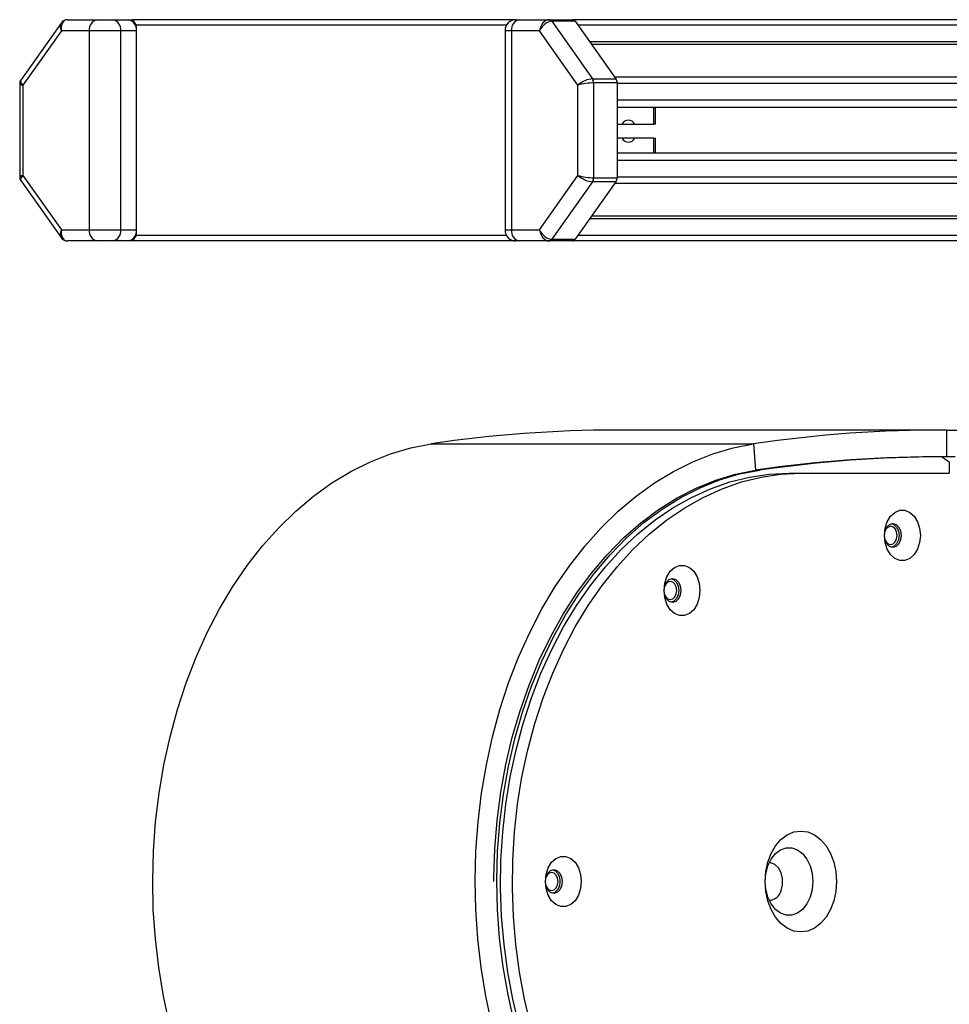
# Model space of a CAD drawing. Header units: millimetres. Extents: x 0 to 420, y 0 to 297.
# Tile 10 of 30: x 104 to 113, y 236 to 245. Entities that reach past the tile are written whole.
import ezdxf

# ---------------------------------------------------------------- set-up
doc = ezdxf.new("R2010")
doc.units = ezdxf.units.MM

msp = doc.modelspace()

# ---------------------------------------------------------------- linework, layer by layer
at = {"color": 7, "linetype": 'Continuous', "lineweight": 25}
for p, q in [((104.64644, 245.16298), (104.28205, 244.64765)), ((104.70499, 245.19329), (104.97319, 245.19329)), ((104.97319, 245.19329), (105.11461, 245.19329)), ((105.11461, 245.19329), (105.25603, 245.19329)), ((105.25603, 245.19329), (105.29139, 245.19329)), ((105.29139, 245.19329), (105.32675, 245.14329)), ((108.76228, 245.19329), (105.29139, 245.19329)), ((105.32675, 245.14329), (105.32675, 243.24329)), ((108.67568, 245.14329), (105.32675, 245.14329)), ((108.76228, 245.19329), (108.79157, 245.19329)), ((108.79157, 245.19329), (109.05977, 245.19329)), ((109.05977, 245.19329), (109.2719, 245.19329)), ((109.08477, 245.17865), (109.45296, 244.65794)), ((109.2969, 245.17865), (109.08477, 245.17865)), ((125.51593, 245.19329), (109.2719, 245.19329)), ((109.2969, 245.17865), (109.6651, 244.65794)), ((125.51593, 245.14329), (109.3219, 245.14329)), ((104.64893, 245.09329), (104.30144, 244.60187)), ((104.90248, 245.09329), (104.64893, 245.09329)), ((104.90248, 243.29329), (104.90248, 245.09329)), ((105.18532, 245.09329), (104.90248, 245.09329)), ((105.18532, 245.09329), (105.18532, 243.29329)), ((105.32675, 245.09329), (105.18532, 245.09329)), ((105.32675, 245.09329), (105.32675, 243.29329)), ((108.66228, 245.09329), (108.66228, 243.29329)), ((108.72086, 245.09329), (108.66228, 245.09329)), ((108.97441, 245.09329), (108.72086, 245.09329)), ((108.72086, 245.09329), (108.72086, 243.29329)), ((109.3219, 244.60187), (108.97441, 245.09329)), ((125.51593, 244.99329), (109.42796, 244.99329)), ((124.88369, 244.96779), (109.446, 244.96779)), ((124.74593, 244.67328), (109.65425, 244.67328)), ((104.27215, 244.61652), (104.27215, 243.77007)), ((104.30144, 244.60187), (104.30144, 243.78471)), ((109.3219, 243.78471), (109.3219, 244.60187)), ((109.45296, 244.65794), (109.6651, 244.65794)), ((109.46332, 244.62258), (109.46332, 243.764)), ((109.67545, 244.62258), (109.46332, 244.62258)), ((109.67545, 244.62258), (109.67545, 243.764)), ((124.74593, 244.61527), (109.67545, 244.61527)), ((109.67545, 244.46584), (109.67545, 244.39829)), ((124.61283, 244.46584), (109.67545, 244.46584)), ((124.54659, 244.39829), (109.67545, 244.39829)), ((110.00779, 244.24829), (110.00779, 244.39829)), ((110.02244, 244.24829), (110.02244, 244.39829)), ((109.67545, 244.24829), (109.72278, 244.24829)), ((109.72278, 244.24829), (109.83318, 244.24829)), ((109.83318, 244.24829), (110.00779, 244.24829)), ((110.02244, 244.24829), (110.00779, 244.24829)), ((109.72278, 244.12329), (109.67545, 244.12329)), ((109.83318, 244.12329), (109.72278, 244.12329)), ((110.00779, 244.12329), (109.83318, 244.12329)), ((110.00779, 244.12329), (110.02244, 244.12329)), ((110.00779, 243.98829), (110.00779, 244.12329)), ((110.02244, 243.98829), (110.02244, 244.12329)), ((109.67545, 243.98829), (109.67545, 243.92074)), ((124.54659, 243.98829), (109.67545, 243.98829)), ((124.61283, 243.92074), (109.67545, 243.92074)), ((104.30144, 243.78471), (104.64893, 243.29329)), ((108.97441, 243.29329), (109.3219, 243.78471)), ((104.28205, 243.73894), (104.64644, 243.2236)), ((109.45296, 243.72865), (109.08477, 243.20794)), ((109.6651, 243.72865), (109.2969, 243.20794)), ((109.6651, 243.72865), (109.45296, 243.72865)), ((109.46332, 243.764), (109.67545, 243.764)), ((124.74593, 243.7133), (109.65425, 243.7133)), ((124.74593, 243.77131), (109.67545, 243.77131)), ((124.74593, 243.41879), (109.446, 243.41879)), ((124.74593, 243.39329), (109.42796, 243.39329)), ((104.64893, 243.29329), (104.90248, 243.29329)), ((104.90248, 243.29329), (105.18532, 243.29329)), ((105.18532, 243.29329), (105.32675, 243.29329)), ((105.32675, 243.24329), (105.29139, 243.19329)), ((108.67568, 243.24329), (105.32675, 243.24329)), ((108.66228, 243.29329), (108.72086, 243.29329)), ((108.72086, 243.29329), (108.97441, 243.29329)), ((124.74593, 243.24329), (109.3219, 243.24329)), ((104.97319, 243.19329), (104.70499, 243.19329)), ((105.11461, 243.19329), (104.97319, 243.19329)), ((105.25603, 243.19329), (105.11461, 243.19329)), ((105.29139, 243.19329), (105.25603, 243.19329)), ((108.76228, 243.19329), (105.29139, 243.19329)), ((108.79157, 243.19329), (108.76228, 243.19329)), ((109.05977, 243.19329), (108.79157, 243.19329)), ((109.2719, 243.19329), (109.05977, 243.19329)), ((109.08477, 243.20794), (109.2969, 243.20794)), ((124.74555, 243.19329), (109.2719, 243.19329)), ((112.5904, 241.48347), (109.67359, 241.48347)), ((112.65448, 241.48329), (112.65414, 241.24329)), ((112.65448, 241.48329), (120.04341, 241.48329)), ((107.99397, 241.35907), (110.91079, 241.35907)), ((110.91079, 241.35907), (110.92851, 241.12039)), ((112.61023, 241.24309), (112.49736, 241.24309)), ((112.73369, 241.24329), (112.52667, 241.24329)), ((112.65414, 241.24329), (112.52667, 241.24329)), ((112.68066, 241.19329), (112.61023, 241.24309)), ((112.68066, 241.19329), (112.68066, 241.09329)), ((110.94044, 241.12215), (110.96747, 241.12215)), ((111.23109, 241.09329), (111.33715, 241.09329)), ((111.33715, 241.09329), (112.68066, 241.09329))]:
    msp.add_line(p, q, dxfattribs=at)
at = {"color": 7, "linetype": 'Continuous', "lineweight": 25, "flags": 128}
for points in [[(105.62699, 236.11446), (105.57229, 236.36745), (105.52961, 236.62502), (105.49913, 236.88603), (105.48098, 237.14934), (105.47525, 237.41376), (105.48196, 237.67814), (105.50108, 237.94131), (105.53253, 238.20209), (105.57617, 238.45934), (105.63181, 238.71192), (105.69919, 238.95871), (105.77803, 239.19862), (105.86797, 239.43059), (105.96861, 239.65359), (106.07951, 239.86663), (106.20019, 240.06878), (106.33009, 240.25914), (106.46866, 240.43686), (106.61527, 240.60116), (106.76929, 240.75132), (106.93002, 240.88666), (107.09675, 241.0066), (107.26876, 241.11059), (107.44527, 241.19819), (107.62551, 241.269), (107.80868, 241.3227), (107.99397, 241.35907)], [(108.54381, 236.11446), (108.48911, 236.36745), (108.44642, 236.62502), (108.41594, 236.88603), (108.39779, 237.14934), (108.39206, 237.41376), (108.39877, 237.67814), (108.4179, 237.94131), (108.44935, 238.20209), (108.49299, 238.45934), (108.54862, 238.71192), (108.61601, 238.95871), (108.69484, 239.19862), (108.78478, 239.43059), (108.88543, 239.65359), (108.99633, 239.86663), (109.117, 240.06878), (109.24691, 240.25914), (109.38547, 240.43686), (109.53209, 240.60116), (109.6861, 240.75132), (109.84683, 240.88666), (110.01357, 241.0066), (110.18557, 241.11059), (110.36209, 241.19819), (110.54233, 241.269), (110.7255, 241.3227), (110.91079, 241.35907)], [(108.56176, 237.40331), (108.56188, 237.43958), (108.57001, 237.69849), (108.59081, 237.95598), (108.62417, 238.21081), (108.66995, 238.46175), (108.7279, 238.70761), (108.79777, 238.9472), (108.87921, 239.17936), (108.97183, 239.40299), (109.07518, 239.617), (109.18878, 239.82036), (109.31206, 240.01211), (109.44445, 240.19131), (109.58529, 240.35711), (109.73393, 240.5087), (109.88963, 240.64536), (110.05166, 240.76644), (110.21923, 240.87134), (110.39154, 240.95957), (110.56775, 241.03071), (110.74703, 241.0844), (110.92851, 241.12039)], [(108.74611, 236.13102), (108.68932, 236.37969), (108.64496, 236.63337), (108.61324, 236.8908), (108.59432, 237.15075), (108.58828, 237.41193), (108.59517, 237.67306), (108.61494, 237.93288), (108.6475, 238.19011), (108.69269, 238.44349), (108.75029, 238.69178), (108.82002, 238.93378), (108.90153, 239.1683), (108.99443, 239.39419), (109.09827, 239.61034), (109.21253, 239.81571), (109.33666, 240.00928), (109.47005, 240.19012), (109.61205, 240.35733), (109.76196, 240.5101), (109.91905, 240.64768), (110.08256, 240.7694), (110.25169, 240.87467), (110.4256, 240.96297), (110.60345, 241.03386), (110.78436, 241.08701), (110.96747, 241.12215)], [(108.7906, 236.09786), (108.73276, 236.33897), (108.6868, 236.58515), (108.65297, 236.83523), (108.6314, 237.08801), (108.62222, 237.34229), (108.62546, 237.59686), (108.6411, 237.85051), (108.66907, 238.10203), (108.70924, 238.35022), (108.76142, 238.59391), (108.82535, 238.83193), (108.90074, 239.06314), (108.98723, 239.28645), (109.0844, 239.5008), (109.19178, 239.70516), (109.30888, 239.89856), (109.43513, 240.08008), (109.56993, 240.24885), (109.71264, 240.40408), (109.86258, 240.54502), (110.01903, 240.67101), (110.18126, 240.78143), (110.34848, 240.87577), (110.51991, 240.95358), (110.69472, 241.01449), (110.87208, 241.0582), (111.05116, 241.08451), (111.23109, 241.09329)], [(108.89667, 236.09786), (108.83882, 236.33897), (108.79287, 236.58515), (108.75903, 236.83523), (108.73747, 237.08801), (108.72829, 237.34229), (108.73152, 237.59686), (108.74716, 237.85051), (108.77514, 238.10203), (108.81531, 238.35022), (108.86748, 238.59391), (108.93142, 238.83193), (109.00681, 239.06314), (109.09329, 239.28645), (109.19046, 239.5008), (109.29785, 239.70516), (109.41495, 239.89856), (109.5412, 240.08008), (109.676, 240.24885), (109.81871, 240.40408), (109.96864, 240.54502), (110.1251, 240.67101), (110.28732, 240.78143), (110.45455, 240.87577), (110.62597, 240.95358), (110.80078, 241.01449), (110.97815, 241.0582), (111.15722, 241.08451), (111.33715, 241.09329)], [(112.09411, 240.53137), (112.10068, 240.59602), (112.11987, 240.65544), (112.15012, 240.70481), (112.18898, 240.74013), (112.2333, 240.75853), (112.27949, 240.75853), (112.32381, 240.74013), (112.36266, 240.70481), (112.39291, 240.65544), (112.4121, 240.59602), (112.41867, 240.53137), (112.4121, 240.46671), (112.39291, 240.40729), (112.36266, 240.35792), (112.32381, 240.32261), (112.27949, 240.3042), (112.2333, 240.3042), (112.18898, 240.32261), (112.15012, 240.35792), (112.11987, 240.40729), (112.10068, 240.46671), (112.09411, 240.53137)], [(112.09411, 240.53137), (112.0999, 240.5725), (112.11637, 240.60738), (112.14104, 240.63068), (112.17012, 240.63887), (112.19921, 240.63068), (112.22387, 240.60738), (112.24035, 240.5725), (112.24614, 240.53137), (112.24035, 240.49023), (112.22387, 240.45535), (112.19921, 240.43205), (112.17012, 240.42387), (112.14104, 240.43205), (112.11637, 240.45535), (112.0999, 240.49023), (112.09411, 240.53137)], [(112.20866, 240.53137), (112.20422, 240.56294), (112.19158, 240.5897), (112.17265, 240.60759), (112.15033, 240.61387), (112.128, 240.60759), (112.10908, 240.5897), (112.10025, 240.57368)], [(112.16023, 240.63795), (112.17942, 240.63068), (112.20408, 240.60738), (112.22055, 240.5725), (112.22634, 240.53137), (112.22055, 240.49023), (112.20408, 240.45535), (112.17942, 240.43205), (112.16023, 240.42478)], [(112.10025, 240.48905), (112.10908, 240.47303), (112.128, 240.45515), (112.15033, 240.44887), (112.17265, 240.45515), (112.19158, 240.47303), (112.20422, 240.49979), (112.20866, 240.53137)], [(110.10095, 240.03384), (110.10753, 240.0985), (110.12672, 240.15792), (110.15696, 240.20729), (110.19582, 240.24261), (110.24014, 240.26101), (110.28633, 240.26101), (110.33065, 240.24261), (110.36951, 240.20729), (110.39975, 240.15792), (110.41894, 240.0985), (110.42552, 240.03384), (110.41894, 239.96919), (110.39975, 239.90977), (110.36951, 239.8604), (110.33065, 239.82508), (110.28633, 239.80668), (110.24014, 239.80668), (110.19582, 239.82508), (110.15696, 239.8604), (110.12672, 239.90977), (110.10753, 239.96919), (110.10095, 240.03384)], [(110.10095, 240.03384), (110.10674, 240.07498), (110.12322, 240.10986), (110.14788, 240.13316), (110.17697, 240.14134), (110.20606, 240.13316), (110.23072, 240.10986), (110.2472, 240.07498), (110.25298, 240.03384), (110.2472, 239.99271), (110.23072, 239.95783), (110.20606, 239.93453), (110.17697, 239.92634), (110.14788, 239.93453), (110.12322, 239.95783), (110.10674, 239.99271), (110.10095, 240.03384)], [(110.16707, 240.14043), (110.18626, 240.13316), (110.21092, 240.10986), (110.2274, 240.07498), (110.23318, 240.03384), (110.2274, 239.99271), (110.21092, 239.95783), (110.18626, 239.93453), (110.16707, 239.92726)], [(110.21551, 240.03384), (110.21106, 240.06542), (110.19842, 240.09218), (110.17949, 240.11006), (110.15717, 240.11634), (110.13484, 240.11006), (110.11592, 240.09218), (110.10709, 240.07616)], [(110.10709, 239.99153), (110.11592, 239.97551), (110.13484, 239.95762), (110.15717, 239.95134), (110.17949, 239.95762), (110.19842, 239.97551), (110.21106, 240.00227), (110.21551, 240.03384)], [(111.01454, 237.40329), (111.02073, 237.4923), (111.03909, 237.57789), (111.06891, 237.65677), (111.10903, 237.72591), (111.15792, 237.78265), (111.21369, 237.82481), (111.27421, 237.85078), (111.33715, 237.85954), (111.40009, 237.85078), (111.46061, 237.82481), (111.51639, 237.78265), (111.56528, 237.72591), (111.6054, 237.65677), (111.63521, 237.57789), (111.65357, 237.4923), (111.65977, 237.40329), (111.65357, 237.31428), (111.63521, 237.22869), (111.6054, 237.14981), (111.56528, 237.08067), (111.51639, 237.02393), (111.46061, 236.98177), (111.40009, 236.95581), (111.33715, 236.94704), (111.27421, 236.95581), (111.21369, 236.98177), (111.15792, 237.02393), (111.10903, 237.08067), (111.06891, 237.14981), (111.03909, 237.22869), (111.02073, 237.31428), (111.01454, 237.40329)], [(111.01454, 237.40329), (111.02083, 237.47658), (111.03934, 237.54561), (111.069, 237.60637), (111.10807, 237.65533), (111.1543, 237.68964), (111.20498, 237.70731), (111.25719, 237.70731), (111.30788, 237.68964), (111.3541, 237.65533), (111.39318, 237.60637), (111.42283, 237.54561), (111.44135, 237.47658), (111.44764, 237.40329), (111.44135, 237.33), (111.42283, 237.26097), (111.39318, 237.20021), (111.3541, 237.15125), (111.30788, 237.11694), (111.25719, 237.09928), (111.20498, 237.09928), (111.1543, 237.11694), (111.10807, 237.15125), (111.069, 237.20021), (111.03934, 237.26097), (111.02083, 237.33), (111.01454, 237.40329)], [(109.02704, 237.40329), (109.03361, 237.46795), (109.0528, 237.52737), (109.08304, 237.57674), (109.1219, 237.61205), (109.16622, 237.63046), (109.21241, 237.63046), (109.25673, 237.61205), (109.29559, 237.57674), (109.32584, 237.52737), (109.34502, 237.46795), (109.3516, 237.40329), (109.34502, 237.33863), (109.32584, 237.27922), (109.29559, 237.22985), (109.25673, 237.19453), (109.21241, 237.17613), (109.16622, 237.17613), (109.1219, 237.19453), (109.08304, 237.22985), (109.0528, 237.27922), (109.03361, 237.33863), (109.02704, 237.40329)], [(111.15954, 237.32112), (111.17271, 237.3739), (111.17304, 237.42986), (111.16051, 237.48294), (111.13647, 237.52739), (111.10352, 237.55839), (111.06525, 237.57259), (111.05093, 237.57323)], [(109.02704, 237.40329), (109.03282, 237.44443), (109.0493, 237.47931), (109.07396, 237.50261), (109.10305, 237.51079), (109.13214, 237.50261), (109.1568, 237.47931), (109.17328, 237.44443), (109.17906, 237.40329), (109.17328, 237.36215), (109.1568, 237.32728), (109.13214, 237.30398), (109.10305, 237.29579), (109.07396, 237.30398), (109.0493, 237.32728), (109.03282, 237.36215), (109.02704, 237.40329)], [(109.14159, 237.40329), (109.13715, 237.43486), (109.1245, 237.46163), (109.10557, 237.47951), (109.08325, 237.48579), (109.06093, 237.47951), (109.042, 237.46163), (109.03317, 237.44561)], [(109.09315, 237.50988), (109.11234, 237.50261), (109.137, 237.47931), (109.15348, 237.44443), (109.15926, 237.40329), (109.15348, 237.36215), (109.137, 237.32728), (109.11234, 237.30398), (109.09315, 237.29671)], [(109.03317, 237.36098), (109.042, 237.34496), (109.06093, 237.32707), (109.08325, 237.32079), (109.10557, 237.32707), (109.1245, 237.34496), (109.13715, 237.37172), (109.14159, 237.40329)]]:
    msp.add_lwpolyline(points, dxfattribs=at)
at = {"color": 7, "linetype": 'Continuous', "lineweight": 25}
for centre, radius, start, end in [((104.99087, 245.10579), 0.08927, 101.421754, 188.049467), ((105.09694, 245.10579), 0.08927, 351.950533, 78.578246), ((105.23836, 245.10579), 0.08927, 351.950533, 78.578246), ((108.76228, 245.09329), 0.1, 90, 180), ((108.80925, 245.10579), 0.08927, 101.421754, 188.049467), ((109.05824, 245.16202), 0.03131, 32.074717, 87.202896), ((109.27037, 245.16202), 0.03131, 32.074717, 87.202896), ((109.40148, 244.62366), 0.06185, 358.99929, 33.65061), ((109.61361, 244.62366), 0.06185, 358.99929, 33.65061), ((109.77798, 244.22477), 0.06, 23.077495, 156.922505), ((109.77798, 244.14681), 0.06, 203.077495, 336.922505), ((109.40148, 243.76292), 0.06185, 326.34939, 1.00071), ((109.61361, 243.76292), 0.06185, 326.34939, 1.00071), ((104.99087, 243.28079), 0.08927, 171.950533, 258.578246), ((105.09694, 243.28079), 0.08927, 281.421754, 8.049467), ((105.23836, 243.28079), 0.08927, 281.421754, 8.049467), ((108.76228, 243.29329), 0.1, 180, 270), ((108.80925, 243.28079), 0.08927, 171.950533, 258.578246), ((109.05824, 243.22456), 0.03131, 272.797104, 327.925283), ((109.27037, 243.22456), 0.03131, 272.797104, 327.925283), ((109.67533, 230.05887), 11.42461, 90.008731, 98.462955), ((112.59195, 230.06057), 11.42289, 89.686377, 98.463265), ((112.59194, 229.94114), 11.30232, 89.68466, 98.463269), ((112.68264, 229.04161), 12.20169, 90.340007, 98.080758), ((111.04617, 237.35035), 0.11708, 272.332831, 345.546679)]:
    msp.add_arc(centre, radius, start, end, dxfattribs=at)
for centre, major_axis, ratio, start_param, end_param in [((104.71964, 245.09329), (-0.068, 0.07555), 0.5842005, 0.1313883, 1.086705), ((104.71964, 245.09329), (-0.02767, 0.09822), 0.6790887, 6.09415, 7.6649463), ((109.04512, 245.09329), (0.02767, 0.09822), 0.6790887, 0.1890353, 1.7598317), ((109.04512, 245.09329), (0.068, 0.07555), 0.5842005, 0.4840914, 2.0548877), ((104.37215, 244.60187), (0.09998, -0.01496), 0.1433073, 3.1630261, 3.9484243), ((104.37215, 244.60187), (0.09143, -0.04352), 0.386653, 3.074817, 4.0301336), ((109.39261, 244.60187), (0.09143, 0.04352), 0.386653, 0.6822554, 2.2530517), ((109.39261, 244.60187), (0.09998, 0.01496), 0.1433073, 0.7639647, 2.334761), ((104.37215, 243.78471), (0.09998, 0.01496), 0.1433073, 2.334761, 3.1201592), ((104.37215, 243.78471), (0.09143, 0.04352), 0.386653, 2.2530517, 3.2083683), ((109.39261, 243.78471), (0.09998, -0.01496), 0.1433073, 3.9484243, 5.5192206), ((109.39261, 243.78471), (0.09143, -0.04352), 0.386653, 4.0301336, 5.6009299), ((104.71964, 243.29329), (0.068, 0.07555), 0.5842005, 2.0548877, 3.0039343), ((104.71964, 243.29329), (0.02767, 0.09822), 0.6790887, 1.7598317, 3.330628), ((109.04512, 243.29329), (-0.068, 0.07555), 0.5842005, 1.086705, 2.6575013), ((109.04512, 243.29329), (-0.02767, 0.09822), 0.6790887, 1.381761, 2.9525573)]:
    msp.add_ellipse(centre, major_axis=major_axis, ratio=ratio, start_param=start_param, end_param=end_param, dxfattribs=at)
for points, knots in [([(104.70499, 245.19329), (104.69509, 245.19204), (104.67549, 245.18957), (104.65516, 245.17597), (104.64869, 245.16484), (104.64709, 245.16208)], [0, 0, 0, 0, 0.434537, 0.8599034, 1, 1, 1, 1]), ([(104.28259, 244.6477), (104.27933, 244.6427), (104.2731, 244.63311), (104.27293, 244.62172), (104.27285, 244.61628)], [0, 0, 0, 0, 0.5222747, 1, 1, 1, 1]), ([(104.27286, 243.77035), (104.27289, 243.76526), (104.27294, 243.75388), (104.27918, 243.74425), (104.28263, 243.73893)], [0, 0, 0, 0, 0.4468629, 1, 1, 1, 1]), ([(104.64636, 243.2245), (104.64673, 243.22371), (104.65091, 243.21474), (104.66758, 243.20226), (104.68845, 243.19395), (104.70157, 243.19343), (104.70499, 243.19329)], [0, 0, 0, 0, 0.0380498, 0.4320343, 0.8517962, 1, 1, 1, 1])]:
    msp.add_open_spline(points, degree=3, knots=knots, dxfattribs=at)

doc.saveas('drawing.dxf')
